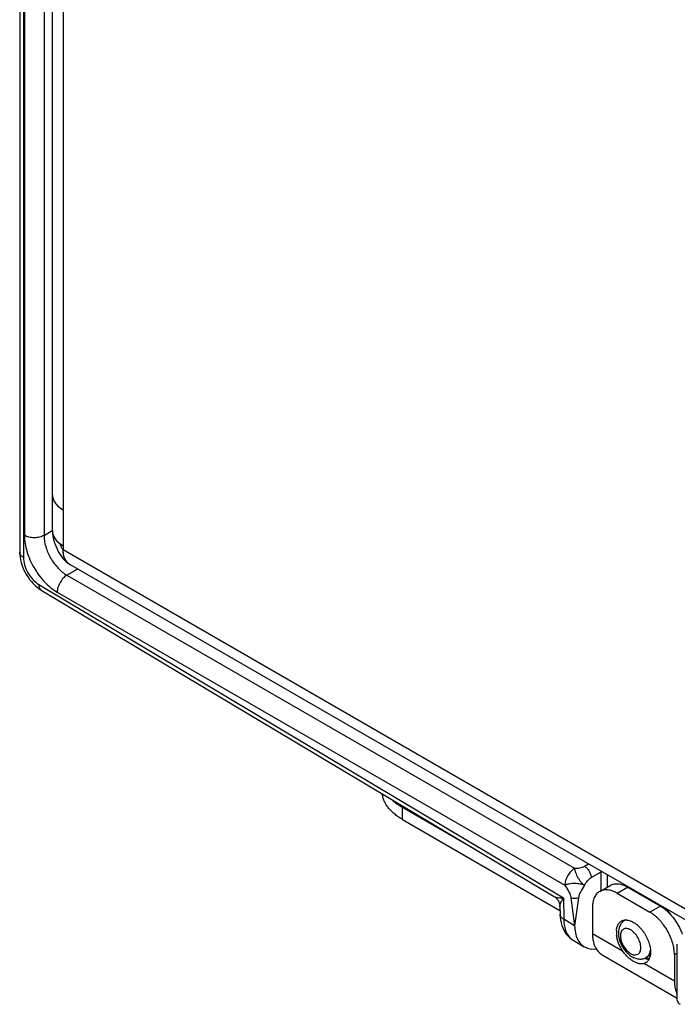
# Model space of a CAD drawing. Header units: inches. Extents: x 0 to 22, y 0 to 17.
# Tile 7 of 64: x 2.3 to 3.7, y 11.9 to 14. Entities that reach past the tile are written whole.
import ezdxf

# ---------------------------------------------------------------- set-up
doc = ezdxf.new("R2010")
doc.units = ezdxf.units.IN
doc.header["$LTSCALE"] = 1.21
doc.header["$MEASUREMENT"] = 0
doc.layers.get('0').update_dxf_attribs({"linetype": 'CONTINUOUS'})
for name, color, linetype in [('02___PRT_ALL_AXES', 7, 'CONTINUOUS'), ('03___PRT_ALL_CURVES', 7, 'CONTINUOUS'), ('FEATURES', 7, 'CONTINUOUS')]:
    doc.layers.add(name, color=color, linetype=linetype)

msp = doc.modelspace()

# ---------------------------------------------------------------- linework, layer by layer
at = {"color": 7, "linetype": 'CONTINUOUS'}
for p, q in [((2.267, 15.2353), (2.267, 12.8589)), ((2.2749, 15.2242), (2.2749, 12.8479)), ((2.2772, 15.1742), (2.2772, 12.8953)), ((2.3194, 15.1741), (2.3194, 12.8952)), ((2.3194, 12.8952), (2.3373, 12.9057)), ((2.267, 12.8589), (2.2671, 12.8538)), ((2.3687, 12.8093), (2.392, 12.823)), ((2.3687, 12.8093), (3.4635, 12.1772)), ((2.3003, 12.7872), (2.3047, 12.7834)), ((2.3082, 12.7895), (3.4394, 12.1135)), ((2.3135, 12.7773), (3.4198, 12.1163)), ((2.3479, 12.7728), (3.4426, 12.1407)), ((3.4851, 12.1817), (3.4938, 12.1868)), ((3.4993, 12.1572), (3.5208, 12.1699)), ((3.5218, 12.1706), (3.5208, 12.1701)), ((3.5221, 12.1705), (3.5208, 12.1699)), ((3.5208, 12.1292), (3.5208, 12.1699)), ((3.5349, 12.1373), (3.5349, 12.1631)), ((3.4394, 12.1135), (3.4401, 12.0676)), ((3.4558, 12.114), (3.4637, 12.0535)), ((3.4717, 12.1139), (3.4637, 12.0535)), ((3.4319, 12.0952), (3.4322, 12.0783)), ((3.4322, 12.0783), (3.4322, 12.0783)), ((3.4637, 12.0535), (3.4401, 12.0676)), ((3.5731, 12.0657), (3.5715, 12.0648)), ((3.4607, 12.0219), (3.4841, 12.0079)), ((3.6851, 11.8921), (3.6851, 12.0135)), ((3.6266, 11.9896), (3.6177, 11.9847))]:
    msp.add_line(p, q, dxfattribs=at)
at = {"color": 3, "linetype": 'CONTINUOUS'}
for p, q in [((2.3374, 12.9054), (2.3374, 15.1369)), ((2.3608, 15.1124), (2.3608, 12.8646)), ((2.3461, 12.962), (2.3489, 12.9591)), ((2.3551, 12.954), (2.3608, 12.9504)), ((2.3419, 12.8901), (2.3448, 12.8859)), ((2.3459, 12.8847), (2.3491, 12.8814)), ((2.3497, 12.8808), (2.3539, 12.8773)), ((2.3608, 12.8646), (3.7566, 12.0587)), ((3.7153, 12.0589), (2.3753, 12.8326))]:
    msp.add_line(p, q, dxfattribs=at)
for points in [[(2.3374, 12.9055), (2.3374, 12.9044), (2.3376, 12.8996), (2.3383, 12.8946), (2.3392, 12.8896), (2.3405, 12.8843), (2.3421, 12.8791), (2.344, 12.8739), (2.3461, 12.8688), (2.3484, 12.864), (2.3508, 12.8593), (2.3534, 12.8549)], [(2.3534, 12.8549), (2.3561, 12.8508), (2.3588, 12.8472), (2.3617, 12.8438), (2.3647, 12.8406), (2.3679, 12.8377), (2.3714, 12.8351), (2.3753, 12.8326)]]:
    msp.add_lwpolyline(points, dxfattribs=at)
at = {"color": 7, "linetype": 'CONTINUOUS'}
for points in [[(2.2671, 12.8538), (2.2677, 12.8482), (2.2687, 12.8426), (2.27, 12.837), (2.2717, 12.8315), (2.2737, 12.826), (2.2761, 12.8205), (2.2787, 12.8152), (2.2817, 12.81), (2.2849, 12.805), (2.2884, 12.8002), (2.2921, 12.7956), (2.2961, 12.7912), (2.3003, 12.7872)], [(2.3047, 12.7834), (2.3093, 12.78), (2.3135, 12.7773)], [(3.4197, 12.1163), (3.421, 12.1155), (3.423, 12.1139), (3.4248, 12.1122), (3.4265, 12.1103), (3.428, 12.1083), (3.4292, 12.1061), (3.4303, 12.1038), (3.431, 12.1014), (3.4316, 12.0989), (3.4319, 12.0964), (3.4319, 12.0952)], [(3.4322, 12.0783), (3.4325, 12.0722), (3.4332, 12.0658), (3.4344, 12.0597), (3.4361, 12.0539), (3.4381, 12.0485), (3.4405, 12.0435), (3.4432, 12.0388), (3.4464, 12.0345), (3.4498, 12.0306), (3.4536, 12.027), (3.4577, 12.0239), (3.4607, 12.0219)], [(3.6222, 11.9828), (3.6199, 11.9836), (3.6175, 11.9847)], [(3.6243, 11.9821), (3.6243, 11.9821), (3.6222, 11.9828)]]:
    msp.add_lwpolyline(points, dxfattribs=at)
at = {"color": 3, "linetype": 'CONTINUOUS'}
for centre, radius, start, end in [((2.3642, 12.983), 0.0268, 179.9954, 189.2712), ((2.3649, 12.9831), 0.0275, 189.2492, 193.1596), ((2.3661, 12.9834), 0.0288, 193.166, 199.9968), ((2.3679, 12.984), 0.0306, 199.9392, 202.3013), ((2.3783, 12.9905), 0.043, 219.1927, 221.5486), ((2.385, 12.997), 0.0523, 226.3746, 228.3513), ((2.3882, 13.0006), 0.0572, 228.3644, 233.1017), ((2.3916, 13.005), 0.0627, 233.0273, 234.3735), ((2.3641, 12.9054), 0.0267, 179.7874, 190.3394), ((2.3651, 12.9056), 0.0278, 190.2906, 192.8251), ((2.3663, 12.9059), 0.029, 192.8454, 200.5637), ((2.368, 12.9065), 0.0308, 200.4889, 202.2393), ((2.3784, 12.913), 0.0431, 218.916, 221.0119), ((2.3847, 12.9191), 0.0519, 226.5531, 227.5699)]:
    msp.add_arc(centre, radius, start, end, dxfattribs=at)
at = {"color": 7, "linetype": 'CONTINUOUS'}
for centre, radius, start, end in [((3.5963, 12.094), 0.0364, 96.8225, 100.2834), ((3.6042, 12.0909), 0.0336, 95.8944, 97.9239), ((3.5475, 11.9988), 0.1442, 36.9208, 40.6096), ((3.5364, 11.9916), 0.1593, 32.9771, 38.1019), ((3.5795, 12.0516), 0.0155, 113.3799, 121.2412), ((3.6157, 12.0393), 0.0578, 192.8504, 193.3753), ((3.6163, 12.0395), 0.0584, 193.3758, 194.2143)]:
    msp.add_arc(centre, radius, start, end, dxfattribs=at)
msp.add_ellipse((3.535, 12.094), major_axis=(0.0507, 0.0862), ratio=0.582439, start_param=-3.922737, end_param=-2.705888, dxfattribs=at)
at = {"color": 3, "linetype": 'CONTINUOUS'}
for points, knots in [([(2.3374, 12.983), (2.3374, 12.9815), (2.3376, 12.9784), (2.3388, 12.9739), (2.3407, 12.9695), (2.3434, 12.9652), (2.3468, 12.9611), (2.3509, 12.9572), (2.3556, 12.9536), (2.359, 12.9514), (2.3608, 12.9504)], [0, 0, 0, 0, 0.10802, 0.218076, 0.331991, 0.451324, 0.577261, 0.710623, 0.851618, 1, 1, 1, 1]), ([(2.3374, 12.9054), (2.3374, 12.9037), (2.3377, 12.9002), (2.3393, 12.895), (2.3418, 12.89), (2.344, 12.8869), (2.3453, 12.8854)], [0, 0, 0, 0, 0.236364, 0.478536, 0.731708, 1, 1, 1, 1]), ([(2.3395, 12.8948), (2.3397, 12.8944), (2.3404, 12.8928), (2.3412, 12.8913), (2.3419, 12.8901)], [0, 0, 0, 0, 0.245604, 1, 1, 1, 1]), ([(2.3453, 12.8854), (2.346, 12.8846), (2.3488, 12.8814), (2.3521, 12.8786), (2.3547, 12.8767)], [0, 0, 0, 0, 0.238518, 1, 1, 1, 1]), ([(2.3539, 12.8773), (2.3544, 12.8769), (2.3567, 12.8753), (2.359, 12.8738), (2.3608, 12.8728)], [0, 0, 0, 0, 0.243536, 1, 1, 1, 1]), ([(2.3539, 12.8773), (2.354, 12.8765), (2.3545, 12.8749), (2.3554, 12.8723), (2.3566, 12.8698), (2.3575, 12.8682), (2.358, 12.8674)], [0, 0, 0, 0, 0.223561, 0.478915, 0.744623, 1, 1, 1, 1]), ([(2.358, 12.8674), (2.3584, 12.8668), (2.3593, 12.8658), (2.3603, 12.8649), (2.3608, 12.8646)], [0, 0, 0, 0, 0.539249, 1, 1, 1, 1]), ([(2.3753, 12.8326), (2.3741, 12.8332), (2.3719, 12.8348), (2.369, 12.8377), (2.3665, 12.8411), (2.3644, 12.845), (2.3628, 12.8493), (2.3616, 12.8541), (2.3609, 12.8592), (2.3608, 12.8628), (2.3608, 12.8646)], [0, 0, 0, 0, 0.108022, 0.218073, 0.331987, 0.451321, 0.577252, 0.710601, 0.851598, 1, 1, 1, 1])]:
    msp.add_open_spline(points, degree=3, knots=knots, dxfattribs=at)
at = {"color": 7, "linetype": 'CONTINUOUS'}
for points, knots in [([(2.2772, 12.8953), (2.2772, 12.8837), (2.2815, 12.8592), (2.2967, 12.8249), (2.3189, 12.7946), (2.3379, 12.7786), (2.3479, 12.7728)], [0, 0, 0, 0, 0.237149, 0.49999, 0.762838, 1, 1, 1, 1]), ([(2.3194, 12.8952), (2.3164, 12.8934), (2.3094, 12.891), (2.2983, 12.8898), (2.2871, 12.891), (2.2802, 12.8935), (2.2772, 12.8953)], [0, 0, 0, 0, 0.237759, 0.500549, 0.76304, 1, 1, 1, 1]), ([(2.3194, 12.8952), (2.3194, 12.887), (2.3223, 12.8699), (2.3329, 12.8458), (2.3484, 12.8245), (2.3617, 12.8134), (2.3687, 12.8093)], [0, 0, 0, 0, 0.237478, 0.500221, 0.762847, 1, 1, 1, 1]), ([(2.2749, 12.8479), (2.2726, 12.8492), (2.2688, 12.8521), (2.267, 12.8568), (2.267, 12.8589)], [0, 0, 0, 0, 0.550743, 1, 1, 1, 1]), ([(2.2749, 12.8479), (2.2749, 12.8424), (2.2769, 12.8308), (2.284, 12.8145), (2.2945, 12.8), (2.3035, 12.7923), (2.3082, 12.7895)], [0, 0, 0, 0, 0.236702, 0.498902, 0.761697, 1, 1, 1, 1]), ([(2.3687, 12.8093), (2.3658, 12.8075), (2.3602, 12.8027), (2.3536, 12.7937), (2.3492, 12.7835), (2.3479, 12.7762), (2.3479, 12.7728)], [0, 0, 0, 0, 0.238297, 0.501097, 0.763301, 1, 1, 1, 1]), ([(2.3082, 12.7895), (2.3082, 12.7869), (2.3087, 12.7822), (2.3117, 12.7783), (2.3135, 12.7773)], [0, 0, 0, 0, 0.552062, 1, 1, 1, 1]), ([(3.4635, 12.1772), (3.4605, 12.1755), (3.4549, 12.1706), (3.4484, 12.1616), (3.4439, 12.1514), (3.4426, 12.1441), (3.4426, 12.1407)], [0, 0, 0, 0, 0.238326, 0.501097, 0.763273, 1, 1, 1, 1]), ([(3.4635, 12.1772), (3.4631, 12.1759), (3.4637, 12.1735), (3.4648, 12.1705), (3.466, 12.1669), (3.4678, 12.1623), (3.4708, 12.1569), (3.4735, 12.1524), (3.476, 12.1491), (3.4778, 12.147), (3.4797, 12.145), (3.4817, 12.1426), (3.4835, 12.1408), (3.4849, 12.1406)], [0, 0, 0, 0, 0.097698, 0.156913, 0.219878, 0.355552, 0.500797, 0.646028, 0.715196, 0.781058, 0.843797, 0.903218, 1, 1, 1, 1]), ([(3.4635, 12.1772), (3.4674, 12.1772), (3.4747, 12.1778), (3.482, 12.1799), (3.4851, 12.1817)], [0, 0, 0, 0, 0.521332, 1, 1, 1, 1]), ([(3.4851, 12.1817), (3.4871, 12.1805), (3.4908, 12.1773), (3.4953, 12.1712), (3.4983, 12.1644), (3.4993, 12.1596), (3.4993, 12.1572)], [0, 0, 0, 0, 0.23728, 0.50062, 0.763368, 1, 1, 1, 1]), ([(3.4849, 12.1406), (3.4869, 12.144), (3.491, 12.1502), (3.4964, 12.1555), (3.4993, 12.1572)], [0, 0, 0, 0, 0.537718, 1, 1, 1, 1]), ([(3.4849, 12.1406), (3.4821, 12.142), (3.475, 12.1438), (3.4657, 12.1445), (3.4576, 12.1443), (3.4527, 12.1436), (3.449, 12.1429), (3.446, 12.1423), (3.4436, 12.1418), (3.4426, 12.1407)], [0, 0, 0, 0, 0.218139, 0.500174, 0.645644, 0.781301, 0.844144, 0.903365, 1, 1, 1, 1]), ([(3.4426, 12.1407), (3.4452, 12.1362), (3.4508, 12.128), (3.4552, 12.1187), (3.4558, 12.114)], [0, 0, 0, 0, 0.518515, 1, 1, 1, 1]), ([(3.4849, 12.1406), (3.4823, 12.136), (3.4768, 12.1278), (3.4723, 12.1185), (3.4717, 12.1139)], [0, 0, 0, 0, 0.533586, 1, 1, 1, 1]), ([(3.4197, 12.1163), (3.4208, 12.1156), (3.4235, 12.1147), (3.4301, 12.1136), (3.4355, 12.1135), (3.4394, 12.1135)], [0, 0, 0, 0, 0.187373, 0.421281, 1, 1, 1, 1]), ([(3.4319, 12.0952), (3.4319, 12.0964), (3.4325, 12.0992), (3.4348, 12.1055), (3.4374, 12.1102), (3.4394, 12.1135)], [0, 0, 0, 0, 0.187339, 0.421247, 1, 1, 1, 1]), ([(3.4558, 12.114), (3.4583, 12.113), (3.4637, 12.1124), (3.4691, 12.113), (3.4717, 12.1139)], [0, 0, 0, 0, 0.499345, 1, 1, 1, 1]), ([(3.4401, 12.0676), (3.4379, 12.0689), (3.4341, 12.0717), (3.4322, 12.0762), (3.4322, 12.0783)], [0, 0, 0, 0, 0.552044, 1, 1, 1, 1]), ([(3.4401, 12.0676), (3.4401, 12.0626), (3.4409, 12.053), (3.4449, 12.0398), (3.4514, 12.0291), (3.4575, 12.0238), (3.4607, 12.0219)], [0, 0, 0, 0, 0.288846, 0.548135, 0.781854, 1, 1, 1, 1]), ([(3.5715, 12.0648), (3.5693, 12.0634), (3.5652, 12.06), (3.5594, 12.0511), (3.558, 12.043), (3.558, 12.0378)], [0, 0, 0, 0, 0.248483, 0.496634, 1, 1, 1, 1]), ([(3.6065, 12.0062), (3.6065, 12.0098), (3.6052, 12.0174), (3.6004, 12.0281), (3.5935, 12.0376), (3.5864, 12.0436), (3.5803, 12.0465), (3.5762, 12.0475), (3.5722, 12.0474), (3.5687, 12.0461), (3.5659, 12.0437), (3.563, 12.039), (3.5624, 12.0346), (3.5624, 12.0316)], [0, 0, 0, 0, 0.138346, 0.29158, 0.444828, 0.583165, 0.643659, 0.697777, 0.746449, 0.791906, 0.837363, 0.886024, 1, 1, 1, 1]), ([(3.558, 12.0378), (3.558, 12.0368), (3.5581, 12.033), (3.5587, 12.0293), (3.5593, 12.0265)], [0, 0, 0, 0, 0.24389, 1, 1, 1, 1]), ([(3.5596, 12.0251), (3.5614, 12.0183), (3.5672, 12.0052), (3.5789, 11.9919), (3.5903, 11.9847), (3.5994, 11.9816), (3.6089, 11.9813), (3.6149, 11.9832), (3.6177, 11.9847)], [0, 0, 0, 0, 0.265645, 0.526848, 0.649682, 0.767771, 0.883918, 1, 1, 1, 1]), ([(3.5624, 12.0316), (3.5624, 12.0287), (3.5633, 12.0226), (3.5665, 12.0137), (3.5714, 12.0053), (3.5776, 11.9982), (3.5844, 11.993), (3.5914, 11.9902), (3.598, 11.9904), (3.6015, 11.9927), (3.6028, 11.9941)], [0, 0, 0, 0, 0.132678, 0.279078, 0.430156, 0.575817, 0.707158, 0.81889, 0.912659, 1, 1, 1, 1]), ([(3.6028, 11.9941), (3.6034, 11.9949), (3.6058, 11.9984), (3.6065, 12.0029), (3.6065, 12.0062)], [0, 0, 0, 0, 0.22243, 1, 1, 1, 1]), ([(3.6239, 11.9909), (3.6243, 11.9916), (3.6259, 11.9946), (3.6268, 11.998), (3.6272, 12.0006)], [0, 0, 0, 0, 0.233536, 1, 1, 1, 1]), ([(3.6148, 11.9834), (3.6156, 11.9831), (3.6171, 11.9825), (3.62, 11.9815), (3.6222, 11.981), (3.6237, 11.9809)], [0, 0, 0, 0, 0.273487, 0.530663, 1, 1, 1, 1]), ([(3.6177, 11.9847), (3.6183, 11.9851), (3.6208, 11.9867), (3.6228, 11.989), (3.6239, 11.9909)], [0, 0, 0, 0, 0.244253, 1, 1, 1, 1]), ([(3.6851, 11.8921), (3.6851, 11.8905), (3.6864, 11.8871), (3.6893, 11.8849), (3.6909, 11.8839)], [0, 0, 0, 0, 0.44925, 1, 1, 1, 1])]:
    msp.add_open_spline(points, degree=3, knots=knots, dxfattribs=at)
at = {"layer": '02___PRT_ALL_AXES', "color": 7, "linetype": 'CONTINUOUS'}
for p, q in [((3.5021, 12.0367), (3.567, 11.9992)), ((3.5228, 11.9909), (3.6851, 11.8972)), ((3.6241, 11.9817), (3.6226, 11.979)), ((3.614, 11.9721), (3.6789, 11.9346))]:
    msp.add_line(p, q, dxfattribs=at)
for centre, radius, start, end in [((3.5732, 12.0483), 0.0174, 111.3562, 119.9968), ((3.5741, 12.0432), 0.0226, 87.7223, 92.613), ((3.5999, 12.0396), 0.0461, 175.4685, 180.0226), ((3.6059, 12.0396), 0.0522, 180.0528, 183.5674), ((3.6117, 12.04), 0.058, 183.591, 186.8255), ((3.6019, 11.9926), 0.0247, 333.7617, 334.7625), ((3.6078, 11.9884), 0.0174, 290.876, 300.0073)]:
    msp.add_arc(centre, radius, start, end, dxfattribs=at)
for points, knots in [([(3.5539, 12.0432), (3.554, 12.0444), (3.5542, 12.0466), (3.5549, 12.0498), (3.5559, 12.0528), (3.5571, 12.0555), (3.5586, 12.058), (3.5603, 12.0601), (3.5623, 12.0619), (3.5638, 12.0629), (3.5645, 12.0634)], [0, 0, 0, 0, 0.145675, 0.284419, 0.416268, 0.541748, 0.661667, 0.777099, 0.889374, 1, 1, 1, 1]), ([(3.5669, 12.0645), (3.5678, 12.0649), (3.5699, 12.0655), (3.572, 12.0657), (3.573, 12.0658)], [0, 0, 0, 0, 0.491318, 1, 1, 1, 1]), ([(3.575, 12.0658), (3.5764, 12.0657), (3.5794, 12.0653), (3.5839, 12.064), (3.5884, 12.062), (3.593, 12.0593), (3.5976, 12.056), (3.6021, 12.0521), (3.6063, 12.0476), (3.6103, 12.0427), (3.6141, 12.0375), (3.6174, 12.0319), (3.6203, 12.0261), (3.6228, 12.0202), (3.6248, 12.0143), (3.6262, 12.0084), (3.6271, 12.0027), (3.6273, 11.9989), (3.6273, 11.9971)], [0, 0, 0, 0, 0.046557, 0.096572, 0.15028, 0.207659, 0.268486, 0.33237, 0.398799, 0.46716, 0.536782, 0.606947, 0.676922, 0.74597, 0.813392, 0.878586, 0.940982, 1, 1, 1, 1]), ([(3.567, 11.9992), (3.5653, 12.0019), (3.5621, 12.0073), (3.5583, 12.0159), (3.5556, 12.0245), (3.5545, 12.0303), (3.5541, 12.0331)], [0, 0, 0, 0, 0.259612, 0.516473, 0.764836, 1, 1, 1, 1]), ([(3.614, 11.9721), (3.6132, 11.9718), (3.6115, 11.9713), (3.6088, 11.9709), (3.6061, 11.9709), (3.6032, 11.9713), (3.6003, 11.972), (3.5972, 11.9731), (3.5941, 11.9745), (3.5909, 11.9762), (3.5878, 11.9781), (3.5834, 11.9812), (3.5781, 11.9857), (3.5722, 11.992), (3.5686, 11.9967), (3.567, 11.9992)], [0, 0, 0, 0, 0.045381, 0.091382, 0.138884, 0.188635, 0.241198, 0.296887, 0.355849, 0.41805, 0.483346, 0.551481, 0.694896, 0.845404, 1, 1, 1, 1]), ([(3.6226, 11.979), (3.6222, 11.9784), (3.6213, 11.9773), (3.6198, 11.9757), (3.6183, 11.9744), (3.6171, 11.9736), (3.6165, 11.9733)], [0, 0, 0, 0, 0.257457, 0.508619, 0.755454, 1, 1, 1, 1]), ([(3.6266, 11.9896), (3.6265, 11.989), (3.626, 11.9864), (3.6251, 11.9839), (3.6243, 11.9821)], [0, 0, 0, 0, 0.262323, 1, 1, 1, 1]), ([(3.6273, 11.9971), (3.6273, 11.9964), (3.6272, 11.9939), (3.627, 11.9915), (3.6266, 11.9896)], [0, 0, 0, 0, 0.259164, 1, 1, 1, 1])]:
    msp.add_open_spline(points, degree=3, knots=knots, dxfattribs=at)
at = {"layer": '03___PRT_ALL_CURVES', "color": 40, "linetype": 'CONTINUOUS'}
for p, q in [((2.3374, 12.9057), (2.3374, 12.9053)), ((2.3379, 12.9003), (2.3388, 12.8966)), ((2.3388, 12.8966), (2.3393, 12.8952)), ((2.3608, 12.8728), (2.3608, 12.8646)), ((2.3625, 12.8507), (2.3616, 12.855)), ((2.3638, 12.8468), (2.3625, 12.8507)), ((2.3675, 12.8398), (2.3661, 12.8419)), ((2.3698, 12.837), (2.3675, 12.8398)), ((2.3751, 12.8327), (2.3735, 12.8337))]:
    msp.add_line(p, q, dxfattribs=at)
for points, knots in [([(2.3374, 12.9053), (2.3374, 12.9049), (2.3374, 12.9043), (2.3374, 12.9035), (2.3375, 12.903), (2.3375, 12.9026), (2.3375, 12.9024), (2.3376, 12.9022), (2.3376, 12.9019), (2.3376, 12.9016), (2.3377, 12.9013), (2.3377, 12.9011), (2.3378, 12.9008), (2.3378, 12.9005), (2.3379, 12.9003)], [0, 0, 0, 0, 0.25, 0.375, 0.5, 0.5625, 0.625, 0.65625, 0.6875, 0.75, 0.8125, 0.84375, 0.875, 1, 1, 1, 1]), ([(2.3393, 12.8952), (2.3394, 12.895), (2.3396, 12.8946), (2.3398, 12.8942), (2.34, 12.8938), (2.3402, 12.8933), (2.3404, 12.8928), (2.3407, 12.8922), (2.3411, 12.8915), (2.3414, 12.891), (2.3416, 12.8906), (2.3418, 12.8903), (2.342, 12.89), (2.3422, 12.8896), (2.3425, 12.8892), (2.3427, 12.8889), (2.3428, 12.8887), (2.343, 12.8884), (2.3433, 12.8879), (2.3437, 12.8874), (2.344, 12.887), (2.3445, 12.8864), (2.3449, 12.8859), (2.3453, 12.8854)], [0, 0, 0, 0, 0.0625, 0.125, 0.15625, 0.1875, 0.25, 0.3125, 0.375, 0.4375, 0.46875, 0.5, 0.53125, 0.5625, 0.625, 0.65625, 0.671875, 0.6875, 0.75, 0.8125, 0.84375, 0.875, 1, 1, 1, 1]), ([(2.3453, 12.8854), (2.3455, 12.8851), (2.346, 12.8846), (2.3467, 12.8839), (2.3472, 12.8833), (2.3477, 12.8827), (2.3484, 12.882), (2.3491, 12.8813), (2.3497, 12.8808), (2.3504, 12.8802), (2.351, 12.8797), (2.3516, 12.8792), (2.352, 12.8788), (2.3526, 12.8784), (2.3532, 12.8779), (2.3539, 12.8774), (2.3546, 12.8768), (2.3553, 12.8763), (2.356, 12.8758), (2.3567, 12.8754), (2.3572, 12.875), (2.3575, 12.8748), (2.3579, 12.8746), (2.3586, 12.8741), (2.3596, 12.8735), (2.3604, 12.873), (2.3608, 12.8728)], [0, 0, 0, 0, 0.0625, 0.125, 0.15625, 0.1875, 0.25, 0.3125, 0.34375, 0.375, 0.4375, 0.46875, 0.5, 0.53125, 0.5625, 0.625, 0.65625, 0.6875, 0.75, 0.78125, 0.8125, 0.828125, 0.84375, 0.875, 0.9375, 1, 1, 1, 1]), ([(2.3616, 12.855), (2.3615, 12.8554), (2.3614, 12.8559), (2.3613, 12.8566), (2.3613, 12.8571), (2.3612, 12.8575), (2.3612, 12.8577), (2.3611, 12.858), (2.3611, 12.8585), (2.3611, 12.8589), (2.361, 12.8593), (2.361, 12.8596), (2.361, 12.8599), (2.3609, 12.8603), (2.3609, 12.8607), (2.3609, 12.8611), (2.3609, 12.8614), (2.3609, 12.8617), (2.3608, 12.8621), (2.3608, 12.8627), (2.3608, 12.8636), (2.3608, 12.8642), (2.3608, 12.8646)], [0, 0, 0, 0, 0.125, 0.1875, 0.25, 0.28125, 0.3125, 0.34375, 0.375, 0.4375, 0.46875, 0.5, 0.53125, 0.5625, 0.625, 0.65625, 0.6875, 0.71875, 0.75, 0.8125, 0.875, 1, 1, 1, 1]), ([(2.3661, 12.8419), (2.3661, 12.842), (2.366, 12.8422), (2.3658, 12.8424), (2.3658, 12.8425), (2.3656, 12.8427), (2.3655, 12.843), (2.3654, 12.8433), (2.3653, 12.8435), (2.3652, 12.8436), (2.3651, 12.8438), (2.365, 12.844), (2.3649, 12.8441), (2.3649, 12.8443), (2.3648, 12.8445), (2.3646, 12.8448), (2.3645, 12.8451), (2.3643, 12.8456), (2.3641, 12.8461), (2.3639, 12.8465), (2.3638, 12.8468)], [0, 0, 0, 0, 0.0625, 0.125, 0.15625, 0.1875, 0.25, 0.3125, 0.34375, 0.375, 0.4375, 0.46875, 0.5, 0.53125, 0.5625, 0.625, 0.6875, 0.75, 0.875, 1, 1, 1, 1]), ([(2.3735, 12.8337), (2.3734, 12.8338), (2.3732, 12.834), (2.373, 12.8341), (2.3728, 12.8342), (2.3725, 12.8345), (2.3721, 12.8348), (2.3711, 12.8356), (2.3703, 12.8364), (2.3698, 12.837)], [0, 0, 0, 0, 0.125, 0.15625, 0.1875, 0.25, 0.375, 0.5, 1, 1, 1, 1])]:
    msp.add_open_spline(points, degree=3, knots=knots, dxfattribs=at)
at = {"layer": 'FEATURES', "color": 7, "linetype": 'CONTINUOUS'}
for p, q in [((3.0923, 12.3088), (3.248, 12.2189)), ((3.0923, 12.2827), (3.0923, 12.3088)), ((3.0923, 12.2827), (3.4321, 12.0865)), ((3.5177, 12.1274), (3.5403, 12.1404)), ((3.5552, 12.1236), (3.5778, 12.1367)), ((3.5778, 12.1367), (3.6485, 12.0959)), ((3.5552, 12.1236), (3.6259, 12.0828)), ((3.5021, 12.093), (3.5021, 12.0367)), ((3.6485, 12.0959), (3.6259, 12.0828)), ((3.6851, 11.9945), (3.6789, 11.991)), ((3.6789, 11.991), (3.6789, 11.9346))]:
    msp.add_line(p, q, dxfattribs=at)
for points, knots in [([(3.0923, 12.2827), (3.0892, 12.2844), (3.0833, 12.2882), (3.0751, 12.2943), (3.0679, 12.3009), (3.0618, 12.3078), (3.0567, 12.315), (3.0528, 12.3225), (3.0501, 12.3301), (3.049, 12.3353), (3.0487, 12.3379)], [0, 0, 0, 0, 0.146949, 0.287052, 0.420172, 0.546589, 0.666833, 0.781699, 0.892294, 1, 1, 1, 1]), ([(3.07, 12.3252), (3.0733, 12.3221), (3.0785, 12.3177), (3.0861, 12.3125), (3.0902, 12.31), (3.0923, 12.3088)], [0, 0, 0, 0, 0.483398, 0.737685, 1, 1, 1, 1]), ([(3.5177, 12.1274), (3.5164, 12.1267), (3.5141, 12.125), (3.5109, 12.1219), (3.5082, 12.1183), (3.506, 12.1141), (3.5043, 12.1094), (3.503, 12.1043), (3.5023, 12.0988), (3.5021, 12.095), (3.5021, 12.093)], [0, 0, 0, 0, 0.108013, 0.218062, 0.332, 0.451359, 0.577278, 0.710493, 0.851415, 1, 1, 1, 1]), ([(3.5552, 12.1236), (3.5535, 12.1246), (3.5501, 12.1264), (3.5449, 12.1285), (3.5399, 12.13), (3.535, 12.1308), (3.5302, 12.131), (3.5257, 12.1305), (3.5215, 12.1293), (3.5189, 12.1281), (3.5177, 12.1274)], [0, 0, 0, 0, 0.148588, 0.289512, 0.422728, 0.548648, 0.668006, 0.781942, 0.89199, 1, 1, 1, 1]), ([(3.5403, 12.1404), (3.5415, 12.1411), (3.5441, 12.1424), (3.5483, 12.1435), (3.5528, 12.144), (3.5576, 12.1439), (3.5625, 12.143), (3.5676, 12.1416), (3.5727, 12.1395), (3.5761, 12.1377), (3.5778, 12.1367)], [0, 0, 0, 0, 0.10801, 0.218058, 0.331994, 0.451352, 0.577272, 0.710488, 0.851412, 1, 1, 1, 1]), ([(3.6789, 11.991), (3.6789, 11.993), (3.6787, 11.9972), (3.6779, 12.0036), (3.6767, 12.0101), (3.6749, 12.0168), (3.6727, 12.0235), (3.6691, 12.0325), (3.6636, 12.0434), (3.6569, 12.0536), (3.6509, 12.0612), (3.6463, 12.0664), (3.6414, 12.0713), (3.6363, 12.0757), (3.6312, 12.0795), (3.6276, 12.0818), (3.6259, 12.0828)], [0, 0, 0, 0, 0.055836, 0.114192, 0.174798, 0.237374, 0.301577, 0.367027, 0.499995, 0.632963, 0.698414, 0.762618, 0.825196, 0.885804, 0.944162, 1, 1, 1, 1]), ([(3.6485, 12.0959), (3.651, 12.0944), (3.656, 12.0912), (3.663, 12.0853), (3.6698, 12.0786), (3.6762, 12.071), (3.6821, 12.0628), (3.6874, 12.054), (3.692, 12.0449), (3.6945, 12.0386), (3.6956, 12.0355)], [0, 0, 0, 0, 0.110872, 0.228366, 0.35143, 0.478766, 0.608896, 0.740232, 0.871139, 1, 1, 1, 1]), ([(3.5021, 12.0367), (3.5021, 12.0335), (3.5024, 12.0273), (3.5037, 12.0198), (3.5053, 12.0142), (3.5071, 12.0092), (3.5089, 12.0056), (3.5103, 12.0034)], [0, 0, 0, 0, 0.275824, 0.534071, 0.656622, 0.774972, 1, 1, 1, 1]), ([(3.5103, 12.0034), (3.5111, 12.0021), (3.5128, 11.9996), (3.5158, 11.9962), (3.5191, 11.9933), (3.5216, 11.9916), (3.5228, 11.9909)], [0, 0, 0, 0, 0.259027, 0.510459, 0.756598, 1, 1, 1, 1]), ([(3.6789, 11.9346), (3.6789, 11.9318), (3.6791, 11.9264), (3.6806, 11.9163), (3.6829, 11.9092), (3.685, 11.9049)], [0, 0, 0, 0, 0.272544, 0.530182, 1, 1, 1, 1])]:
    msp.add_open_spline(points, degree=3, knots=knots, dxfattribs=at)

doc.saveas('drawing.dxf')
